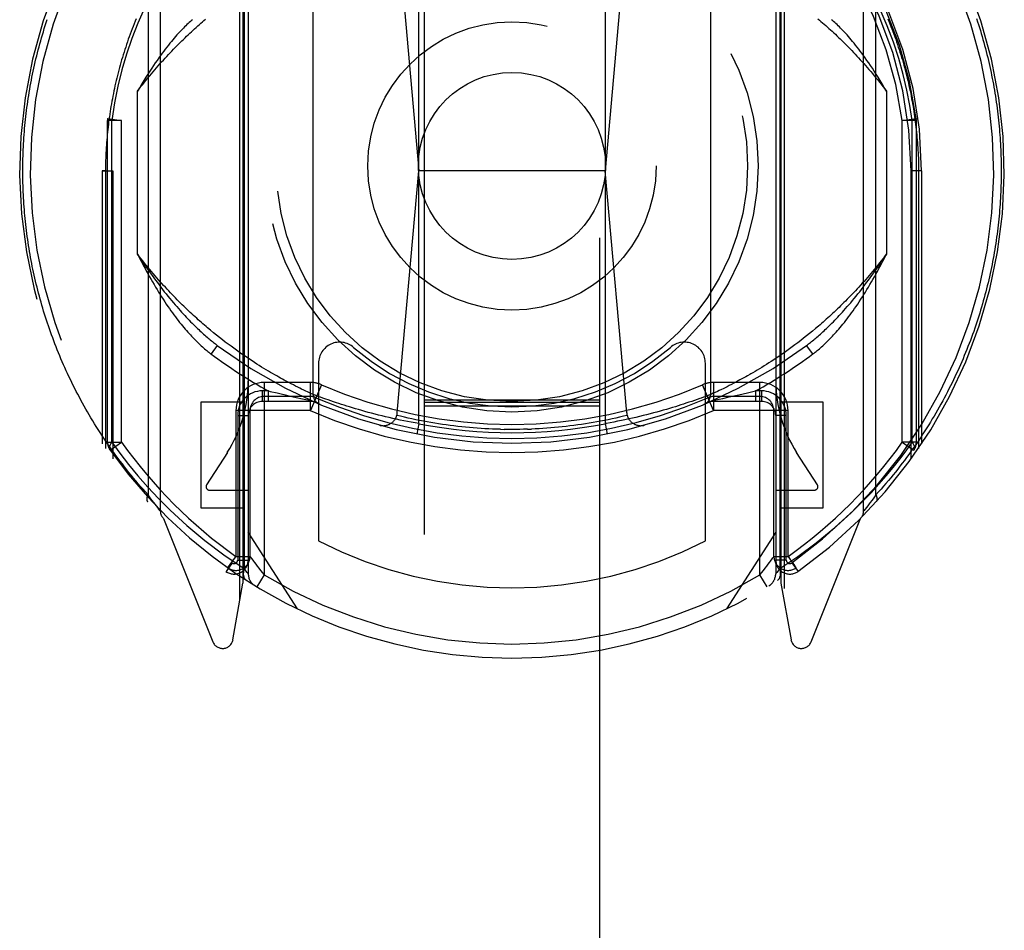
# Model space of a CAD drawing. Header units: inches. Extents: x 0 to 185, y 0 to 120.
# Tile 11 of 102: x 54.7 to 56.1, y 12.08 to 13.38. Entities that reach past the tile are written whole.
import ezdxf

# ---------------------------------------------------------------- set-up
doc = ezdxf.new("R2010")
doc.units = ezdxf.units.IN
doc.header["$LTSCALE"] = 10.163043
doc.header["$MEASUREMENT"] = 0
doc.linetypes.add('HIDDEN', pattern=[0.2, 0.1, -0.1])
doc.layers.add('DEFAULT_2', color=8, linetype='HIDDEN')

msp = doc.modelspace()

# ---------------------------------------------------------------- linework, layer by layer
at = {"layer": 'DEFAULT_2', "color": 8, "linetype": 'HIDDEN'}
for p, q in [((55.2718, 36.0223), (55.2718, 10.0204)), ((55.5218, 10.0204), (55.5218, 36.0223)), ((54.8968, 13.6482), (54.8968, 12.6807)), ((55.8968, 12.6807), (55.8968, 13.6482)), ((54.8793, 13.6251), (54.8793, 12.7038)), ((55.9144, 12.7038), (55.9144, 13.6251)), ((55.0143, 13.5944), (55.0143, 12.5782)), ((55.0218, 13.5945), (55.0218, 12.5914)), ((55.7718, 13.5945), (55.7718, 12.5914)), ((55.7793, 13.5944), (55.7793, 12.5782)), ((55.0099, 12.5533), (55.0099, 13.5867)), ((55.016, 13.5846), (55.016, 12.5988)), ((55.7777, 13.5847), (55.7777, 12.5987)), ((55.7837, 13.5867), (55.7837, 12.5533)), ((55.2643, 12.8049), (55.2643, 13.519)), ((55.5293, 13.519), (55.5293, 12.8049)), ((55.2342, 13.5037), (55.2643, 13.1644)), ((55.5595, 13.5037), (55.5293, 13.1644)), ((55.1143, 12.8463), (55.1143, 13.4775)), ((55.6793, 13.4775), (55.6793, 12.8463)), ((54.8643, 13.046), (54.8643, 13.2778)), ((55.9293, 13.2778), (55.9293, 13.046)), ((54.8418, 13.2361), (54.8218, 13.2361)), ((54.8218, 12.7785), (54.8218, 13.2361)), ((54.822, 13.2388), (54.8418, 13.2361)), ((54.8277, 12.7785), (54.8277, 13.2361)), ((54.8418, 12.7785), (54.8418, 13.2362)), ((55.9518, 13.2361), (55.9717, 13.2388)), ((55.9718, 13.2361), (55.9518, 13.2361)), ((55.9518, 12.7785), (55.9518, 13.2361)), ((55.966, 12.7785), (55.966, 13.2362)), ((55.9718, 13.2361), (55.9717, 13.2388)), ((55.9718, 12.7785), (55.9718, 13.2361)), ((54.8143, 13.1644), (54.8293, 13.1644)), ((54.8187, 13.1644), (54.8143, 13.1644)), ((54.8143, 13.1644), (54.8143, 12.7762)), ((54.8187, 13.1644), (54.8187, 12.7697)), ((54.8293, 13.1644), (54.8293, 12.7546)), ((55.2337, 12.8202), (55.2643, 13.1644)), ((55.5293, 13.1644), (55.2643, 13.1644)), ((55.5599, 12.8202), (55.5293, 13.1644)), ((55.9793, 13.1644), (55.9643, 13.1644)), ((55.9643, 12.7546), (55.9643, 13.1644)), ((55.9793, 13.1644), (55.9749, 13.1644)), ((55.9749, 13.1644), (55.9749, 12.7697)), ((55.9793, 13.1644), (55.9793, 12.7762)), ((54.9726, 12.934), (54.9683, 12.9376)), ((55.824, 12.9364), (55.8197, 12.933)), ((55.8283, 12.94), (55.824, 12.9364)), ((55.8326, 12.9437), (55.8283, 12.94)), ((54.9768, 12.9306), (54.9726, 12.934)), ((54.981, 12.9273), (54.9768, 12.9306)), ((54.9852, 12.9241), (54.981, 12.9273)), ((54.9892, 12.9209), (54.9852, 12.9241)), ((55.8073, 12.9231), (55.8032, 12.92)), ((55.8114, 12.9263), (55.8073, 12.9231)), ((55.8155, 12.9296), (55.8114, 12.9263)), ((55.8197, 12.933), (55.8155, 12.9296)), ((54.9778, 12.9162), (54.9689, 12.9042)), ((54.9933, 12.9179), (54.9892, 12.9209)), ((54.9973, 12.9149), (54.9933, 12.9179)), ((55.0012, 12.912), (54.9973, 12.9149)), ((55.0051, 12.9092), (55.0012, 12.912)), ((55.0089, 12.9065), (55.0051, 12.9092)), ((55.7875, 12.9084), (55.7837, 12.9057)), ((55.7914, 12.9112), (55.7875, 12.9084)), ((55.7953, 12.914), (55.7914, 12.9112)), ((55.7992, 12.917), (55.7953, 12.914)), ((55.8032, 12.92), (55.7992, 12.917)), ((55.8248, 12.9042), (55.8158, 12.9162)), ((55.0127, 12.9039), (55.0089, 12.9065)), ((55.0164, 12.9013), (55.0127, 12.9039)), ((55.0201, 12.8988), (55.0164, 12.9013)), ((55.0237, 12.8964), (55.0201, 12.8988)), ((55.0272, 12.8941), (55.0237, 12.8964)), ((55.0307, 12.8918), (55.0272, 12.8941)), ((55.769, 12.8957), (55.7655, 12.8934)), ((55.7726, 12.8981), (55.769, 12.8957)), ((55.7762, 12.9006), (55.7726, 12.8981)), ((55.7799, 12.9031), (55.7762, 12.9006)), ((55.7837, 12.9057), (55.7799, 12.9031)), ((55.0341, 12.8896), (55.0307, 12.8918)), ((55.0375, 12.8875), (55.0341, 12.8896)), ((55.0408, 12.8854), (55.0375, 12.8875)), ((55.0441, 12.8834), (55.0408, 12.8854)), ((55.0473, 12.8815), (55.0441, 12.8834)), ((55.0504, 12.8796), (55.0473, 12.8815)), ((55.1218, 12.8908), (55.1218, 12.6382)), ((55.6718, 12.6382), (55.6718, 12.8908)), ((55.7455, 12.8809), (55.7424, 12.879)), ((55.7487, 12.8828), (55.7455, 12.8809)), ((55.7519, 12.8848), (55.7487, 12.8828)), ((55.7552, 12.8869), (55.7519, 12.8848)), ((55.7586, 12.889), (55.7552, 12.8869)), ((55.762, 12.8912), (55.7586, 12.889)), ((55.7655, 12.8934), (55.762, 12.8912)), ((55.0535, 12.8778), (55.0504, 12.8796)), ((55.0565, 12.876), (55.0535, 12.8778)), ((55.0594, 12.8743), (55.0565, 12.876)), ((55.0623, 12.8727), (55.0594, 12.8743)), ((55.0651, 12.8711), (55.0623, 12.8727)), ((55.0678, 12.8696), (55.0651, 12.8711)), ((55.0705, 12.8681), (55.0678, 12.8696)), ((55.0731, 12.8667), (55.0705, 12.8681)), ((55.0756, 12.8654), (55.0731, 12.8667)), ((55.721, 12.867), (55.7185, 12.8656)), ((55.7237, 12.8684), (55.721, 12.867)), ((55.7264, 12.8699), (55.7237, 12.8684)), ((55.7291, 12.8714), (55.7264, 12.8699)), ((55.7319, 12.873), (55.7291, 12.8714)), ((55.7348, 12.8746), (55.7319, 12.873)), ((55.7424, 12.879), (55.7393, 12.8772)), ((55.1102, 12.8635), (55.0443, 12.8635)), ((55.0443, 12.8635), (55.0443, 12.5899)), ((55.0793, 12.8634), (55.0756, 12.8654)), ((55.0828, 12.8616), (55.0793, 12.8634)), ((55.0861, 12.8599), (55.0828, 12.8616)), ((55.0892, 12.8583), (55.0861, 12.8599)), ((55.0922, 12.8568), (55.0892, 12.8583)), ((55.095, 12.8554), (55.0922, 12.8568)), ((55.0976, 12.8541), (55.095, 12.8554)), ((55.1008, 12.8526), (55.0976, 12.8541)), ((55.1037, 12.8512), (55.1008, 12.8526)), ((55.1102, 12.8235), (55.1102, 12.8635)), ((55.1261, 12.8602), (55.1102, 12.8235)), ((55.6835, 12.8235), (55.6676, 12.8602)), ((55.7493, 12.8635), (55.6835, 12.8635)), ((55.6835, 12.8635), (55.6835, 12.8235)), ((55.6946, 12.8534), (55.6915, 12.8519)), ((55.6971, 12.8546), (55.6946, 12.8534)), ((55.6998, 12.856), (55.6971, 12.8546)), ((55.7027, 12.8574), (55.6998, 12.856)), ((55.7058, 12.859), (55.7027, 12.8574)), ((55.709, 12.8606), (55.7058, 12.859)), ((55.7124, 12.8624), (55.709, 12.8606)), ((55.716, 12.8643), (55.7124, 12.8624)), ((55.7185, 12.8656), (55.716, 12.8643)), ((55.7493, 12.5899), (55.7493, 12.8635)), ((55.0504, 12.8515), (55.0418, 12.8515)), ((55.0418, 12.8515), (55.0418, 12.8365)), ((55.1102, 12.8435), (55.0443, 12.8435)), ((55.0504, 12.8515), (55.0531, 12.8508)), ((55.0504, 12.8365), (55.0504, 12.8515)), ((55.0531, 12.8508), (55.0629, 12.8485)), ((55.0629, 12.8485), (55.0726, 12.8463)), ((55.0726, 12.8463), (55.0815, 12.8442)), ((55.0815, 12.8442), (55.0901, 12.8423)), ((55.0901, 12.8423), (55.0989, 12.8404)), ((55.0989, 12.8404), (55.1114, 12.8378)), ((55.1063, 12.85), (55.1037, 12.8512)), ((55.109, 12.8488), (55.1063, 12.85)), ((55.1118, 12.8474), (55.109, 12.8488)), ((55.1143, 12.8463), (55.1118, 12.8474)), ((55.1143, 12.8463), (55.1143, 12.8463)), ((55.1146, 12.8462), (55.1144, 12.8463)), ((55.1144, 12.8463), (55.1144, 12.8463)), ((55.1178, 12.845), (55.1146, 12.8462)), ((55.1213, 12.8437), (55.1178, 12.845)), ((55.1247, 12.8424), (55.1213, 12.8437)), ((55.1281, 12.8412), (55.1247, 12.8424)), ((55.1319, 12.8398), (55.1281, 12.8412)), ((55.1354, 12.8386), (55.1319, 12.8398)), ((55.1391, 12.8373), (55.1354, 12.8386)), ((55.2718, 12.8386), (55.5218, 12.8386)), ((55.6601, 12.8392), (55.6565, 12.838)), ((55.6641, 12.8407), (55.6601, 12.8392)), ((55.6656, 12.8412), (55.6641, 12.8407)), ((55.669, 12.8424), (55.6656, 12.8412)), ((55.6724, 12.8437), (55.669, 12.8424)), ((55.6759, 12.845), (55.6724, 12.8437)), ((55.6792, 12.8463), (55.6759, 12.845)), ((55.6793, 12.8463), (55.6792, 12.8463)), ((55.6803, 12.8467), (55.6794, 12.8464)), ((55.683, 12.848), (55.6803, 12.8467)), ((55.6823, 12.8378), (55.6913, 12.8397)), ((55.6858, 12.8493), (55.683, 12.848)), ((55.7493, 12.8435), (55.6835, 12.8435)), ((55.6888, 12.8506), (55.6858, 12.8493)), ((55.6915, 12.8519), (55.6888, 12.8506)), ((55.6913, 12.8397), (55.6968, 12.8408)), ((55.6968, 12.8408), (55.7055, 12.8428)), ((55.7055, 12.8428), (55.7146, 12.8448)), ((55.7146, 12.8448), (55.7238, 12.8469)), ((55.7238, 12.8469), (55.7336, 12.8492)), ((55.7336, 12.8492), (55.7433, 12.8515)), ((55.7518, 12.8515), (55.7433, 12.8515)), ((55.7433, 12.8515), (55.7433, 12.8365)), ((55.7518, 12.8515), (55.7518, 12.8365)), ((55.0143, 12.8353), (54.9543, 12.8353)), ((54.9543, 12.8353), (54.9543, 12.6853)), ((55.1143, 12.8365), (55.0418, 12.8365)), ((55.1431, 12.836), (55.1391, 12.8373)), ((55.1474, 12.8345), (55.1431, 12.836)), ((55.1508, 12.8334), (55.1474, 12.8345)), ((55.1544, 12.8322), (55.1508, 12.8334)), ((55.1581, 12.831), (55.1544, 12.8322)), ((55.162, 12.8298), (55.1581, 12.831)), ((55.166, 12.8286), (55.162, 12.8298)), ((55.1701, 12.8273), (55.166, 12.8286)), ((55.1743, 12.826), (55.1701, 12.8273)), ((55.1787, 12.8248), (55.1743, 12.826)), ((55.1832, 12.8235), (55.1787, 12.8248)), ((55.2718, 12.8355), (55.5218, 12.8355)), ((55.2718, 12.8304), (55.5218, 12.8304)), ((55.6164, 12.8252), (55.612, 12.8239)), ((55.6208, 12.8265), (55.6164, 12.8252)), ((55.625, 12.8277), (55.6208, 12.8265)), ((55.6291, 12.829), (55.625, 12.8277)), ((55.633, 12.8302), (55.6291, 12.829)), ((55.6368, 12.8314), (55.633, 12.8302)), ((55.6405, 12.8326), (55.6368, 12.8314)), ((55.644, 12.8338), (55.6405, 12.8326)), ((55.6485, 12.8352), (55.644, 12.8338)), ((55.6526, 12.8366), (55.6485, 12.8352)), ((55.6565, 12.838), (55.6526, 12.8366)), ((55.7518, 12.8365), (55.6793, 12.8365)), ((55.8393, 12.8353), (55.7793, 12.8353)), ((55.8393, 12.6853), (55.8393, 12.8353)), ((55.1101, 12.8235), (55.0043, 12.8235)), ((55.0043, 12.8235), (55.0043, 12.6161)), ((55.0068, 12.8165), (55.0218, 12.8165)), ((55.0068, 12.8165), (55.0068, 12.6109)), ((55.0243, 12.8235), (55.0243, 12.6161)), ((55.1878, 12.8222), (55.1832, 12.8235)), ((55.1925, 12.8209), (55.1878, 12.8222)), ((55.1973, 12.8196), (55.1925, 12.8209)), ((55.2021, 12.8184), (55.1973, 12.8196)), ((55.2071, 12.8171), (55.2021, 12.8184)), ((55.2121, 12.8159), (55.2071, 12.8171)), ((55.2171, 12.8147), (55.2121, 12.8159)), ((55.2223, 12.8135), (55.2171, 12.8147)), ((55.2274, 12.8123), (55.2223, 12.8135)), ((55.2326, 12.8111), (55.2274, 12.8123)), ((55.2379, 12.81), (55.2326, 12.8111)), ((55.5575, 12.8104), (55.5523, 12.8093)), ((55.5628, 12.8115), (55.5575, 12.8104)), ((55.568, 12.8127), (55.5628, 12.8115)), ((55.5731, 12.8138), (55.568, 12.8127)), ((55.5782, 12.8151), (55.5731, 12.8138)), ((55.5833, 12.8163), (55.5782, 12.8151)), ((55.5883, 12.8175), (55.5833, 12.8163)), ((55.5932, 12.8188), (55.5883, 12.8175)), ((55.598, 12.8201), (55.5932, 12.8188)), ((55.6028, 12.8213), (55.598, 12.8201)), ((55.6074, 12.8226), (55.6028, 12.8213)), ((55.612, 12.8239), (55.6074, 12.8226)), ((55.7893, 12.8235), (55.6835, 12.8235)), ((55.7693, 12.6161), (55.7693, 12.8235)), ((55.7868, 12.8165), (55.7718, 12.8165)), ((55.7868, 12.6109), (55.7868, 12.8165)), ((55.7893, 12.6161), (55.7893, 12.8235)), ((55.2432, 12.8089), (55.2379, 12.81)), ((55.2484, 12.8078), (55.2432, 12.8089)), ((55.2537, 12.8068), (55.2484, 12.8078)), ((55.259, 12.8058), (55.2537, 12.8068)), ((55.2643, 12.8049), (55.259, 12.8058)), ((55.2643, 12.8049), (55.2614, 12.7901)), ((55.3803, 12.7968), (55.3858, 12.7967)), ((55.4189, 12.7969), (55.4244, 12.7971)), ((55.5293, 12.8049), (55.5322, 12.7901)), ((55.5417, 12.8072), (55.5364, 12.8061)), ((55.547, 12.8082), (55.5417, 12.8072)), ((55.5523, 12.8093), (55.547, 12.8082)), ((54.8218, 12.7785), (54.8418, 12.7785)), ((54.8255, 12.767), (54.8418, 12.7785)), ((55.9718, 12.7785), (55.9518, 12.7785)), ((55.9518, 12.7785), (55.9682, 12.767)), ((54.9921, 12.764), (54.9626, 12.718)), ((55.8311, 12.718), (55.8016, 12.764)), ((54.8815, 12.7008), (54.8793, 12.7038)), ((54.8835, 12.698), (54.8815, 12.7008)), ((54.8853, 12.6955), (54.8835, 12.698)), ((54.9668, 12.7103), (55.0218, 12.7103)), ((55.7718, 12.7103), (55.8268, 12.7103)), ((55.9102, 12.698), (55.9083, 12.6955)), ((55.9122, 12.7008), (55.9102, 12.698)), ((55.9144, 12.7038), (55.9122, 12.7008)), ((54.8874, 12.6928), (54.8853, 12.6955)), ((54.8893, 12.6903), (54.8874, 12.6928)), ((54.8912, 12.6878), (54.8893, 12.6903)), ((54.8931, 12.6854), (54.8912, 12.6878)), ((54.8949, 12.6831), (54.8931, 12.6854)), ((54.9543, 12.6853), (55.0143, 12.6853)), ((55.7793, 12.6853), (55.8393, 12.6853)), ((55.9008, 12.6858), (55.899, 12.6834)), ((55.9028, 12.6882), (55.9008, 12.6858)), ((55.9047, 12.6908), (55.9028, 12.6882)), ((55.9062, 12.6928), (55.9047, 12.6908)), ((55.9083, 12.6955), (55.9062, 12.6928)), ((54.8967, 12.6809), (54.8949, 12.6831)), ((54.8968, 12.6808), (54.8967, 12.6809)), ((54.9012, 12.6701), (54.9714, 12.4946)), ((55.8223, 12.4946), (55.8925, 12.6701)), ((55.8969, 12.6808), (55.8968, 12.6807)), ((55.897, 12.6808), (55.8969, 12.6808)), ((55.8971, 12.681), (55.897, 12.6808)), ((55.899, 12.6834), (55.8971, 12.681)), ((55.0918, 12.5414), (55.0218, 12.6503)), ((55.7718, 12.6503), (55.7018, 12.5414)), ((55.0043, 12.6161), (55.0243, 12.6161)), ((55.7693, 12.6161), (55.7893, 12.6161)), ((54.9989, 12.6068), (54.9902, 12.5946)), ((54.9939, 12.6014), (55.0009, 12.6113)), ((55.0068, 12.6109), (55.0218, 12.6109)), ((55.0267, 12.6128), (55.0292, 12.6094)), ((55.7868, 12.6109), (55.7718, 12.6109)), ((55.7947, 12.6068), (55.8035, 12.5946)), ((54.9928, 12.5998), (54.9973, 12.5966)), ((55.0186, 12.5955), (55.016, 12.5988)), ((55.0204, 12.5932), (55.0186, 12.5955)), ((55.0215, 12.5919), (55.0204, 12.5932)), ((55.0443, 12.5899), (55.034, 12.5728)), ((55.7493, 12.5899), (55.7544, 12.5962)), ((55.7597, 12.5728), (55.7493, 12.5899)), ((55.7751, 12.5955), (55.7733, 12.5932)), ((55.7777, 12.5988), (55.7751, 12.5955)), ((55.8002, 12.5993), (55.8006, 12.5996)), ((55.8006, 12.5996), (55.8009, 12.5998)), ((55.8006, 12.5996), (55.8009, 12.5998)), ((55.0001, 12.4976), (55.0143, 12.5782)), ((55.7793, 12.5782), (55.7936, 12.4976))]:
    msp.add_line(p, q, dxfattribs=at)
for points in [[(54.8846, 13.4174), (54.8742, 13.3959), (54.8647, 13.3743), (54.8563, 13.3526), (54.8489, 13.3306), (54.8422, 13.3081), (54.8365, 13.285), (54.8317, 13.261), (54.8277, 13.2361)], [(55.966, 13.2362), (55.9627, 13.2576), (55.9584, 13.2794), (55.9531, 13.3016), (55.9468, 13.3243), (55.9392, 13.3473), (55.9305, 13.3706), (55.9204, 13.394), (55.909, 13.4174)], [(54.7012, 13.1644), (54.7012, 13.1687), (54.7013, 13.173), (54.7014, 13.1773), (54.7014, 13.1816), (54.7016, 13.1859), (54.7017, 13.1902), (54.7019, 13.1945), (54.7021, 13.1987), (54.7023, 13.203), (54.7026, 13.2073), (54.7029, 13.2116), (54.7032, 13.2159), (54.7035, 13.2202), (54.7039, 13.2245), (54.7043, 13.2288), (54.7047, 13.2331), (54.7051, 13.2374), (54.7056, 13.2417), (54.7061, 13.246), (54.7066, 13.2503), (54.7072, 13.2546), (54.7078, 13.2589), (54.7084, 13.2632), (54.709, 13.2675), (54.7097, 13.2718), (54.7104, 13.2761), (54.7111, 13.2805), (54.7119, 13.2848), (54.7127, 13.2891), (54.7135, 13.2934), (54.7143, 13.2977), (54.7152, 13.302), (54.7161, 13.3063), (54.717, 13.3106), (54.718, 13.3149), (54.719, 13.3193), (54.72, 13.3236), (54.721, 13.3279), (54.7221, 13.3322), (54.7232, 13.3365), (54.7243, 13.3408), (54.7255, 13.3452), (54.7267, 13.3495), (54.7279, 13.3538), (54.7292, 13.3581), (54.7305, 13.3624), (54.7318, 13.3668), (54.7332, 13.3711), (54.7345, 13.3754), (54.736, 13.3797)], [(54.8626, 13.3808), (54.8611, 13.3771), (54.8596, 13.3735), (54.8582, 13.3698), (54.8568, 13.3662), (54.8554, 13.3625), (54.854, 13.3588), (54.8526, 13.3552), (54.8513, 13.3515), (54.85, 13.3478), (54.8488, 13.3442), (54.8476, 13.3405), (54.8464, 13.3368), (54.8452, 13.3332), (54.844, 13.3295), (54.8429, 13.3258), (54.8418, 13.3222), (54.8408, 13.3185), (54.8397, 13.3148), (54.8387, 13.3112), (54.8377, 13.3075), (54.8368, 13.3038), (54.8358, 13.3002), (54.8349, 13.2965), (54.834, 13.2928), (54.8332, 13.2891), (54.8323, 13.2855), (54.8315, 13.2818), (54.8308, 13.2781), (54.83, 13.2745), (54.8293, 13.2708), (54.8286, 13.2671), (54.8279, 13.2635), (54.8272, 13.2598), (54.8266, 13.2561), (54.826, 13.2525), (54.8254, 13.2488), (54.8249, 13.2451), (54.8243, 13.2415), (54.8238, 13.2378), (54.8233, 13.2341), (54.8229, 13.2305), (54.8225, 13.2268), (54.822, 13.2231), (54.8217, 13.2195), (54.8213, 13.2158), (54.821, 13.2121), (54.8206, 13.2085), (54.8204, 13.2048), (54.8201, 13.2011), (54.8198, 13.1975), (54.8196, 13.1938), (54.8194, 13.1901), (54.8193, 13.1865), (54.8191, 13.1828), (54.819, 13.1791), (54.8189, 13.1754), (54.8188, 13.1718), (54.8188, 13.1681), (54.8187, 13.1644)], [(54.8643, 13.2778), (54.8668, 13.2811), (54.8693, 13.2842), (54.8718, 13.2874), (54.8743, 13.2905), (54.8767, 13.2936), (54.8792, 13.2966), (54.8817, 13.2996), (54.8841, 13.3025), (54.8866, 13.3054), (54.889, 13.3083), (54.8915, 13.3111), (54.8939, 13.3139), (54.8963, 13.3166), (54.8987, 13.3193), (54.9012, 13.322), (54.9036, 13.3247), (54.906, 13.3273), (54.9084, 13.3298), (54.9108, 13.3324), (54.9131, 13.3349), (54.9155, 13.3373), (54.9179, 13.3398), (54.9202, 13.3422), (54.9226, 13.3445), (54.9249, 13.3469), (54.9273, 13.3492), (54.9296, 13.3514), (54.9319, 13.3537), (54.9342, 13.3559), (54.9365, 13.3581), (54.9388, 13.3602), (54.941, 13.3623), (54.9433, 13.3644), (54.9456, 13.3665), (54.9478, 13.3685), (54.95, 13.3705), (54.9523, 13.3725), (54.9545, 13.3745), (54.9567, 13.3764), (54.9589, 13.3783), (54.9611, 13.3802)], [(54.9425, 13.3794), (54.941, 13.3782), (54.9395, 13.3768), (54.9379, 13.3754), (54.9363, 13.3739), (54.9347, 13.3724), (54.933, 13.3708), (54.9314, 13.3692), (54.9296, 13.3674), (54.9279, 13.3656), (54.9261, 13.3638), (54.9243, 13.3618), (54.9224, 13.3598), (54.9205, 13.3577), (54.9186, 13.3555), (54.9166, 13.3532), (54.9146, 13.3509), (54.9125, 13.3484), (54.9104, 13.3459), (54.9083, 13.3432), (54.9062, 13.3405), (54.9039, 13.3376), (54.9017, 13.3347), (54.8994, 13.3316), (54.897, 13.3284), (54.8947, 13.325), (54.8922, 13.3216), (54.8897, 13.318), (54.8872, 13.3142), (54.8845, 13.3103), (54.8819, 13.3063), (54.8791, 13.302), (54.8763, 13.2976), (54.8735, 13.293), (54.8705, 13.2882), (54.8675, 13.2831), (54.8643, 13.2778)], [(55.8319, 13.3808), (55.834, 13.3789), (55.8362, 13.377), (55.8385, 13.3751), (55.8407, 13.3732), (55.8429, 13.3712), (55.8452, 13.3692), (55.8474, 13.3671), (55.8497, 13.3651), (55.852, 13.363), (55.8543, 13.3608), (55.8566, 13.3587), (55.8589, 13.3565), (55.8612, 13.3543), (55.8635, 13.352), (55.8658, 13.3497), (55.8682, 13.3474), (55.8705, 13.3451), (55.8729, 13.3427), (55.8753, 13.3403), (55.8777, 13.3378), (55.8801, 13.3354), (55.8825, 13.3328), (55.8849, 13.3303), (55.8873, 13.3277), (55.8897, 13.3251), (55.8921, 13.3224), (55.8946, 13.3197), (55.897, 13.317), (55.8995, 13.3142), (55.9019, 13.3114), (55.9044, 13.3086), (55.9069, 13.3057), (55.9094, 13.3028), (55.9118, 13.2998), (55.9143, 13.2968), (55.9168, 13.2937), (55.9193, 13.2906), (55.9218, 13.2875), (55.9243, 13.2843), (55.9268, 13.2811), (55.9293, 13.2778)], [(55.9293, 13.2778), (55.9262, 13.2831), (55.9232, 13.2881), (55.9202, 13.293), (55.9174, 13.2976), (55.9146, 13.302), (55.9118, 13.3062), (55.9092, 13.3103), (55.9065, 13.3142), (55.904, 13.318), (55.9015, 13.3215), (55.8991, 13.325), (55.8967, 13.3283), (55.8943, 13.3316), (55.892, 13.3346), (55.8898, 13.3376), (55.8875, 13.3405), (55.8854, 13.3432), (55.8832, 13.3459), (55.8812, 13.3484), (55.8791, 13.3509), (55.8771, 13.3532), (55.8751, 13.3555), (55.8732, 13.3577), (55.8713, 13.3598), (55.8694, 13.3618), (55.8676, 13.3638), (55.8658, 13.3656), (55.8641, 13.3674), (55.8623, 13.3691), (55.8606, 13.3708), (55.859, 13.3724), (55.8574, 13.3739), (55.8558, 13.3754), (55.8542, 13.3768), (55.8527, 13.3781), (55.8512, 13.3794)], [(55.931, 13.3808), (55.9326, 13.3771), (55.934, 13.3735), (55.9355, 13.3698), (55.9369, 13.3662), (55.9383, 13.3625), (55.9397, 13.3588), (55.941, 13.3552), (55.9424, 13.3515), (55.9436, 13.3478), (55.9449, 13.3442), (55.9461, 13.3405), (55.9473, 13.3368), (55.9485, 13.3332), (55.9496, 13.3295), (55.9508, 13.3258), (55.9519, 13.3222), (55.9529, 13.3185), (55.954, 13.3148), (55.955, 13.3112), (55.956, 13.3075), (55.9569, 13.3038), (55.9579, 13.3002), (55.9588, 13.2965), (55.9597, 13.2928), (55.9605, 13.2891), (55.9613, 13.2855), (55.9621, 13.2818), (55.9629, 13.2781), (55.9637, 13.2745), (55.9644, 13.2708), (55.9651, 13.2671), (55.9658, 13.2635), (55.9664, 13.2598), (55.9671, 13.2561), (55.9677, 13.2525), (55.9683, 13.2488), (55.9688, 13.2451), (55.9693, 13.2415), (55.9699, 13.2378), (55.9703, 13.2341), (55.9708, 13.2305), (55.9712, 13.2268), (55.9716, 13.2231), (55.972, 13.2195), (55.9724, 13.2158), (55.9727, 13.2121), (55.973, 13.2085), (55.9733, 13.2048), (55.9736, 13.2011), (55.9738, 13.1975), (55.9741, 13.1938), (55.9743, 13.1901), (55.9744, 13.1865), (55.9746, 13.1828), (55.9747, 13.1791), (55.9748, 13.1754), (55.9749, 13.1718), (55.9749, 13.1681), (55.9749, 13.1644)], [(56.0574, 13.3809), (56.0588, 13.3766), (56.0601, 13.3724), (56.0615, 13.3681), (56.0628, 13.3639), (56.064, 13.3596), (56.0653, 13.3554), (56.0665, 13.3512), (56.0677, 13.3469), (56.0689, 13.3427), (56.07, 13.3384), (56.0711, 13.3342), (56.0721, 13.3299), (56.0732, 13.3257), (56.0742, 13.3215), (56.0752, 13.3172), (56.0761, 13.313), (56.0771, 13.3087), (56.078, 13.3045), (56.0788, 13.3003), (56.0797, 13.296), (56.0805, 13.2918), (56.0813, 13.2875), (56.0821, 13.2833), (56.0828, 13.279), (56.0835, 13.2748), (56.0842, 13.2706), (56.0848, 13.2663), (56.0855, 13.2621), (56.086, 13.2578), (56.0866, 13.2536), (56.0872, 13.2494), (56.0877, 13.2451), (56.0882, 13.2409), (56.0886, 13.2366), (56.0891, 13.2324), (56.0895, 13.2282), (56.0899, 13.2239), (56.0902, 13.2197), (56.0905, 13.2154), (56.0909, 13.2112), (56.0911, 13.2069), (56.0914, 13.2027), (56.0916, 13.1985), (56.0918, 13.1942), (56.092, 13.19), (56.0921, 13.1857), (56.0922, 13.1815), (56.0923, 13.1772), (56.0924, 13.173), (56.0924, 13.1687), (56.0924, 13.1644)], [(54.8277, 13.2361), (54.826, 13.2366), (54.8246, 13.2371), (54.8234, 13.2375), (54.8226, 13.238), (54.8221, 13.2384), (54.822, 13.2388)], [(55.9717, 13.2388), (55.9715, 13.2384), (55.9711, 13.238), (55.9703, 13.2375), (55.9691, 13.2371), (55.9677, 13.2366), (55.966, 13.2361)], [(54.8793, 12.7038), (54.8757, 12.7077), (54.8723, 12.7116), (54.8688, 12.7155), (54.8654, 12.7195), (54.8621, 12.7234), (54.8588, 12.7274), (54.8555, 12.7314), (54.8522, 12.7354), (54.849, 12.7394), (54.8459, 12.7434), (54.8428, 12.7475), (54.8397, 12.7515), (54.8367, 12.7555), (54.8337, 12.7596), (54.8307, 12.7637), (54.8278, 12.7678), (54.8249, 12.7718), (54.8221, 12.7759), (54.8192, 12.78), (54.8165, 12.7842), (54.8138, 12.7883), (54.8111, 12.7924), (54.8084, 12.7965), (54.8058, 12.8007), (54.8032, 12.8048), (54.8007, 12.809), (54.7982, 12.8131), (54.7957, 12.8173), (54.7933, 12.8215), (54.7909, 12.8256), (54.7885, 12.8298), (54.7862, 12.834), (54.7839, 12.8382), (54.7817, 12.8424), (54.7794, 12.8466), (54.7773, 12.8508), (54.7751, 12.855), (54.773, 12.8592), (54.7709, 12.8634), (54.7689, 12.8676), (54.7669, 12.8718), (54.7649, 12.876), (54.763, 12.8802), (54.7611, 12.8845), (54.7592, 12.8887), (54.7573, 12.8929), (54.7555, 12.8971), (54.7538, 12.9014), (54.752, 12.9056), (54.7503, 12.9098), (54.7486, 12.9141), (54.747, 12.9183), (54.7454, 12.9226), (54.7438, 12.9268), (54.7422, 12.931), (54.7407, 12.9353), (54.7392, 12.9395), (54.7378, 12.9438), (54.7363, 12.948), (54.7349, 12.9522), (54.7336, 12.9565), (54.7322, 12.9607), (54.7309, 12.965), (54.7296, 12.9692), (54.7284, 12.9734), (54.7272, 12.9777), (54.726, 12.9819), (54.7248, 12.9862), (54.7237, 12.9904), (54.7226, 12.9947), (54.7215, 12.9989), (54.7205, 13.0031), (54.7195, 13.0074), (54.7185, 13.0116), (54.7175, 13.0159), (54.7166, 13.0201), (54.7157, 13.0244), (54.7148, 13.0286), (54.714, 13.0328), (54.7132, 13.0371), (54.7124, 13.0413), (54.7116, 13.0456), (54.7109, 13.0498), (54.7102, 13.054), (54.7095, 13.0583), (54.7089, 13.0625), (54.7082, 13.0668), (54.7076, 13.071), (54.7071, 13.0753), (54.7065, 13.0795), (54.706, 13.0837), (54.7055, 13.088), (54.7051, 13.0922), (54.7046, 13.0965), (54.7042, 13.1007), (54.7038, 13.1049), (54.7035, 13.1092), (54.7031, 13.1134), (54.7028, 13.1177), (54.7026, 13.1219), (54.7023, 13.1261), (54.7021, 13.1304), (54.7019, 13.1346), (54.7017, 13.1389), (54.7016, 13.1431), (54.7014, 13.1474), (54.7014, 13.1516), (54.7013, 13.1559), (54.7012, 13.1602), (54.7012, 13.1644)], [(56.0924, 13.1644), (56.0924, 13.1601), (56.0924, 13.1558), (56.0923, 13.1516), (56.0922, 13.1473), (56.0921, 13.143), (56.092, 13.1387), (56.0918, 13.1344), (56.0916, 13.1301), (56.0914, 13.1258), (56.0911, 13.1215), (56.0908, 13.1172), (56.0905, 13.1129), (56.0902, 13.1086), (56.0898, 13.1043), (56.0894, 13.1), (56.089, 13.0957), (56.0885, 13.0914), (56.0881, 13.0871), (56.0876, 13.0828), (56.087, 13.0785), (56.0865, 13.0742), (56.0859, 13.0699), (56.0853, 13.0656), (56.0846, 13.0613), (56.084, 13.057), (56.0833, 13.0527), (56.0826, 13.0484), (56.0818, 13.0441), (56.081, 13.0398), (56.0802, 13.0355), (56.0794, 13.0312), (56.0785, 13.0269), (56.0776, 13.0225), (56.0767, 13.0182), (56.0757, 13.0139), (56.0747, 13.0096), (56.0737, 13.0053), (56.0727, 13.001), (56.0716, 12.9967), (56.0705, 12.9923), (56.0693, 12.988), (56.0682, 12.9837), (56.067, 12.9794), (56.0658, 12.9751), (56.0645, 12.9707), (56.0632, 12.9664), (56.0619, 12.9621), (56.0605, 12.9578), (56.0591, 12.9534), (56.0577, 12.9491), (56.0563, 12.9448), (56.0548, 12.9405), (56.0533, 12.9361), (56.0517, 12.9318), (56.0502, 12.9275), (56.0486, 12.9232), (56.0469, 12.9189), (56.0452, 12.9145), (56.0435, 12.9102), (56.0418, 12.9059), (56.04, 12.9016), (56.0382, 12.8973), (56.0364, 12.8929), (56.0345, 12.8886), (56.0326, 12.8843), (56.0306, 12.88), (56.0286, 12.8757), (56.0266, 12.8714), (56.0246, 12.8671), (56.0225, 12.8628), (56.0203, 12.8585), (56.0182, 12.8542), (56.016, 12.8499), (56.0137, 12.8456), (56.0115, 12.8413), (56.0092, 12.8371), (56.0068, 12.8328), (56.0044, 12.8285), (56.002, 12.8242), (55.9995, 12.82), (55.997, 12.8157), (55.9945, 12.8115), (55.9919, 12.8072), (55.9893, 12.803), (55.9867, 12.7987), (55.984, 12.7945), (55.9812, 12.7903), (55.9785, 12.7861), (55.9757, 12.7819), (55.9728, 12.7777), (55.9699, 12.7735), (55.967, 12.7693), (55.964, 12.7651), (55.961, 12.7609), (55.9579, 12.7568), (55.9548, 12.7526), (55.9517, 12.7485), (55.9485, 12.7444), (55.9453, 12.7402), (55.942, 12.7361), (55.9387, 12.732), (55.9354, 12.728), (55.932, 12.7239), (55.9286, 12.7198), (55.9251, 12.7158), (55.9216, 12.7118), (55.918, 12.7078), (55.9144, 12.7038)], [(54.9683, 12.9376), (54.964, 12.9412), (54.9618, 12.943), (54.9596, 12.9449), (54.9574, 12.9468), (54.9552, 12.9487), (54.953, 12.9507), (54.9508, 12.9527), (54.9485, 12.9547), (54.9463, 12.9567), (54.944, 12.9588), (54.9417, 12.9609), (54.9394, 12.963), (54.9371, 12.9652), (54.9348, 12.9674), (54.9325, 12.9696), (54.9302, 12.9718), (54.9278, 12.9741), (54.9255, 12.9764), (54.9231, 12.9788), (54.9208, 12.9812), (54.9184, 12.9836), (54.916, 12.986), (54.9136, 12.9885), (54.9112, 12.991), (54.9088, 12.9936), (54.9064, 12.9961), (54.904, 12.9988), (54.9015, 13.0014), (54.8991, 13.0041), (54.8967, 13.0068), (54.8942, 13.0096), (54.8917, 13.0124), (54.8893, 13.0153), (54.8868, 13.0182), (54.8843, 13.0211), (54.8818, 13.0241), (54.8794, 13.0271), (54.8769, 13.0301), (54.8744, 13.0332), (54.8719, 13.0364), (54.8694, 13.0395), (54.8669, 13.0428), (54.8643, 13.046)], [(54.8643, 13.046), (54.8669, 13.042), (54.8695, 13.0381), (54.8721, 13.0342), (54.8747, 13.0304), (54.8773, 13.0267), (54.8799, 13.023), (54.8824, 13.0194), (54.885, 13.0158), (54.8875, 13.0123), (54.89, 13.0089), (54.8926, 13.0055), (54.8951, 13.0022), (54.8976, 12.9989), (54.9, 12.9957), (54.9025, 12.9925), (54.905, 12.9894)], [(54.8643, 13.046), (54.8665, 13.0418), (54.8686, 13.0376), (54.8708, 13.0335), (54.8729, 13.0295), (54.8751, 13.0255), (54.8772, 13.0215), (54.8793, 13.0177), (54.8815, 13.0139), (54.8836, 13.0101), (54.8857, 13.0064), (54.8879, 13.0027), (54.89, 12.9991), (54.8921, 12.9956), (54.8943, 12.9921), (54.8964, 12.9887), (54.8985, 12.9853)], [(55.9293, 13.046), (55.9269, 13.0428), (55.9244, 13.0396), (55.9219, 13.0365), (55.9194, 13.0334), (55.917, 13.0303), (55.9145, 13.0273), (55.912, 13.0243), (55.9096, 13.0213), (55.9071, 13.0184), (55.9047, 13.0156), (55.9022, 13.0128), (55.8998, 13.01), (55.8974, 13.0072), (55.8949, 13.0045), (55.8925, 13.0018), (55.8901, 12.9992), (55.8877, 12.9966), (55.8853, 12.994), (55.8829, 12.9915), (55.8805, 12.989), (55.8782, 12.9865), (55.8758, 12.9841), (55.8734, 12.9817), (55.8711, 12.9793), (55.8688, 12.977), (55.8664, 12.9747), (55.8641, 12.9724), (55.8618, 12.9702), (55.8595, 12.968), (55.8572, 12.9658), (55.8549, 12.9636), (55.8526, 12.9615), (55.8504, 12.9594), (55.8481, 12.9574), (55.8459, 12.9553), (55.8436, 12.9533), (55.8414, 12.9513), (55.8392, 12.9494), (55.837, 12.9475), (55.8348, 12.9456), (55.8326, 12.9437)], [(55.8887, 12.9894), (55.8912, 12.9925), (55.8936, 12.9957), (55.8961, 12.9989), (55.8986, 13.0022), (55.9011, 13.0055), (55.9036, 13.0089), (55.9062, 13.0123), (55.9087, 13.0158), (55.9113, 13.0194), (55.9138, 13.023), (55.9164, 13.0267), (55.919, 13.0304), (55.9215, 13.0342), (55.9241, 13.0381), (55.9267, 13.042), (55.9293, 13.046)], [(55.8952, 12.9853), (55.8973, 12.9887), (55.8994, 12.9921), (55.9016, 12.9956), (55.9037, 12.9991), (55.9058, 13.0027), (55.908, 13.0064), (55.9101, 13.0101), (55.9122, 13.0139), (55.9144, 13.0177), (55.9165, 13.0215), (55.9186, 13.0255), (55.9208, 13.0295), (55.9229, 13.0335), (55.925, 13.0376), (55.9272, 13.0418), (55.9293, 13.046)], [(54.8985, 12.9853), (54.9008, 12.9818), (54.9031, 12.9783), (54.9053, 12.9749), (54.9076, 12.9716), (54.9097, 12.9685), (54.9119, 12.9654), (54.914, 12.9624), (54.9161, 12.9596), (54.9182, 12.9568), (54.9203, 12.9541), (54.9223, 12.9514), (54.9243, 12.9489), (54.9263, 12.9464), (54.9282, 12.944), (54.9302, 12.9417), (54.9321, 12.9394), (54.9339, 12.9372), (54.9358, 12.9351), (54.9377, 12.9331), (54.9395, 12.9311), (54.9413, 12.9291), (54.9431, 12.9273), (54.9448, 12.9255), (54.9466, 12.9237), (54.9483, 12.922), (54.95, 12.9203), (54.9517, 12.9187), (54.9533, 12.9172), (54.955, 12.9157), (54.9566, 12.9142), (54.9582, 12.9128), (54.9598, 12.9114), (54.9613, 12.9101), (54.9629, 12.9089), (54.9644, 12.9076), (54.9659, 12.9064), (54.9674, 12.9053), (54.9689, 12.9042)], [(54.905, 12.9894), (54.9076, 12.9862), (54.9102, 12.983), (54.9128, 12.9799), (54.9153, 12.9769), (54.9177, 12.9741), (54.9202, 12.9713), (54.9225, 12.9686), (54.9248, 12.966), (54.9271, 12.9634), (54.9293, 12.961), (54.9315, 12.9586), (54.9337, 12.9563), (54.9358, 12.9541), (54.9379, 12.952), (54.9399, 12.9499), (54.9419, 12.9478), (54.9439, 12.9459), (54.9458, 12.944), (54.9477, 12.9421), (54.9495, 12.9404), (54.9514, 12.9386), (54.9532, 12.9369), (54.9549, 12.9353), (54.9566, 12.9337), (54.9583, 12.9322), (54.96, 12.9307), (54.9616, 12.9293), (54.9633, 12.9279), (54.9648, 12.9266), (54.9664, 12.9253), (54.9679, 12.924), (54.9694, 12.9228), (54.9709, 12.9216), (54.9723, 12.9204), (54.9737, 12.9193), (54.9751, 12.9182), (54.9765, 12.9172), (54.9778, 12.9162)], [(55.8158, 12.9162), (55.8172, 12.9172), (55.8186, 12.9182), (55.8199, 12.9193), (55.8214, 12.9204), (55.8228, 12.9216), (55.8243, 12.9228), (55.8258, 12.924), (55.8273, 12.9253), (55.8289, 12.9266), (55.8304, 12.9279), (55.832, 12.9293), (55.8337, 12.9307), (55.8353, 12.9322), (55.837, 12.9337), (55.8388, 12.9353), (55.8405, 12.9369), (55.8423, 12.9386), (55.8441, 12.9404), (55.846, 12.9421), (55.8479, 12.944), (55.8498, 12.9459), (55.8518, 12.9478), (55.8538, 12.9499), (55.8558, 12.952), (55.8579, 12.9541), (55.86, 12.9563), (55.8621, 12.9586), (55.8643, 12.961), (55.8666, 12.9634), (55.8688, 12.966), (55.8712, 12.9686), (55.8735, 12.9713), (55.8759, 12.9741), (55.8784, 12.9769), (55.8809, 12.9799), (55.8835, 12.983), (55.8861, 12.9862), (55.8887, 12.9894)], [(55.8248, 12.9042), (55.8263, 12.9053), (55.8278, 12.9064), (55.8293, 12.9076), (55.8308, 12.9089), (55.8324, 12.9101), (55.8339, 12.9114), (55.8355, 12.9128), (55.8371, 12.9142), (55.8387, 12.9157), (55.8404, 12.9172), (55.842, 12.9187), (55.8437, 12.9203), (55.8454, 12.922), (55.8471, 12.9237), (55.8489, 12.9255), (55.8506, 12.9273), (55.8524, 12.9291), (55.8542, 12.9311), (55.856, 12.9331), (55.8579, 12.9351), (55.8597, 12.9372), (55.8616, 12.9394), (55.8635, 12.9417), (55.8655, 12.944), (55.8674, 12.9464), (55.8694, 12.9489), (55.8714, 12.9514), (55.8734, 12.9541), (55.8755, 12.9568), (55.8775, 12.9596), (55.8797, 12.9624), (55.8818, 12.9654), (55.8839, 12.9685), (55.8861, 12.9716), (55.8884, 12.9749), (55.8906, 12.9783), (55.8929, 12.9818), (55.8952, 12.9853)], [(55.7393, 12.8772), (55.7363, 12.8755), (55.7348, 12.8746)], [(55.6794, 12.8464), (55.6794, 12.8463), (55.6793, 12.8463)], [(55.3803, 12.7968), (55.3748, 12.7969), (55.3693, 12.7971), (55.3638, 12.7974), (55.3583, 12.7977), (55.3528, 12.798), (55.3473, 12.7984), (55.3418, 12.7988), (55.3363, 12.7993), (55.3308, 12.7998), (55.3253, 12.8003), (55.3198, 12.8009), (55.3143, 12.8016), (55.3089, 12.8023), (55.3034, 12.803), (55.298, 12.8038), (55.2925, 12.8046), (55.2871, 12.8055), (55.2816, 12.8064), (55.2762, 12.8074), (55.2708, 12.8084), (55.2654, 12.8094), (55.26, 12.8105), (55.2546, 12.8116), (55.2492, 12.8128), (55.2438, 12.814), (55.2384, 12.8153), (55.2331, 12.8166)], [(55.5606, 12.8166), (55.5553, 12.8153), (55.5499, 12.814), (55.5445, 12.8128), (55.5391, 12.8116), (55.5337, 12.8105), (55.5283, 12.8094), (55.5229, 12.8084), (55.5175, 12.8074), (55.5121, 12.8064), (55.5066, 12.8055), (55.5012, 12.8046), (55.4957, 12.8038), (55.4903, 12.803), (55.4848, 12.8023), (55.4793, 12.8016), (55.4739, 12.8009), (55.4684, 12.8003), (55.4629, 12.7998), (55.4574, 12.7993), (55.4519, 12.7988), (55.4464, 12.7984), (55.4409, 12.798), (55.4354, 12.7977), (55.4299, 12.7974), (55.4244, 12.7971)], [(55.3968, 12.7966), (55.3913, 12.7966), (55.3858, 12.7967)], [(55.4189, 12.7969), (55.4134, 12.7968), (55.4079, 12.7967), (55.4024, 12.7966), (55.3968, 12.7966)], [(55.5364, 12.8061), (55.5311, 12.8052), (55.5293, 12.8049)], [(54.8255, 12.767), (54.8248, 12.7684), (54.8245, 12.7701), (54.8247, 12.772), (54.8253, 12.7741), (54.8263, 12.7763), (54.8277, 12.7785)], [(54.8277, 12.7785), (54.8391, 12.7629), (54.8514, 12.747), (54.8647, 12.7308), (54.879, 12.7146), (54.8943, 12.6983), (54.9106, 12.682)], [(55.8831, 12.682), (55.8956, 12.6944), (55.9074, 12.7067), (55.9184, 12.7188), (55.9288, 12.7307), (55.9387, 12.7426), (55.9481, 12.7544), (55.9572, 12.7664), (55.966, 12.7785)], [(55.966, 12.7785), (55.9674, 12.7763), (55.9684, 12.7741), (55.969, 12.772), (55.9692, 12.7701), (55.9689, 12.7684), (55.9682, 12.767)], [(54.8793, 12.7038), (54.8791, 12.7035), (54.879, 12.7033), (54.8789, 12.703), (54.8788, 12.7028), (54.8786, 12.7025), (54.8785, 12.7023), (54.8784, 12.702), (54.8783, 12.7018), (54.8782, 12.7015), (54.8781, 12.7013), (54.878, 12.701), (54.878, 12.7008), (54.8779, 12.7005), (54.8778, 12.7003), (54.8778, 12.7001), (54.8777, 12.6998), (54.8777, 12.6996), (54.8776, 12.6993), (54.8776, 12.6991), (54.8775, 12.6989), (54.8775, 12.6987), (54.8775, 12.6984), (54.8775, 12.6982), (54.8774, 12.698), (54.8774, 12.6978), (54.8774, 12.6976), (54.8774, 12.6973), (54.8774, 12.6971), (54.8775, 12.6969), (54.8775, 12.6967), (54.8775, 12.6965), (54.8775, 12.6963), (54.8776, 12.6961), (54.8776, 12.6959), (54.8777, 12.6957), (54.8777, 12.6956), (54.8778, 12.6954), (54.8778, 12.6952), (54.8779, 12.695), (54.878, 12.6949), (54.8781, 12.6947), (54.8781, 12.6945), (54.8782, 12.6944), (54.8783, 12.6942), (54.8784, 12.6941), (54.8785, 12.694), (54.8787, 12.6938), (54.8788, 12.6937)], [(55.9149, 12.6937), (55.915, 12.6938), (55.9151, 12.694), (55.9152, 12.6941), (55.9153, 12.6942), (55.9154, 12.6944), (55.9155, 12.6945), (55.9156, 12.6947), (55.9157, 12.6949), (55.9158, 12.695), (55.9158, 12.6952), (55.9159, 12.6954), (55.916, 12.6956), (55.916, 12.6957), (55.9161, 12.6959), (55.9161, 12.6961), (55.9162, 12.6963), (55.9162, 12.6965), (55.9162, 12.6967), (55.9162, 12.6969), (55.9162, 12.6971), (55.9163, 12.6973), (55.9163, 12.6976), (55.9163, 12.6978), (55.9162, 12.698), (55.9162, 12.6982), (55.9162, 12.6984), (55.9162, 12.6987), (55.9162, 12.6989), (55.9161, 12.6991), (55.9161, 12.6993), (55.916, 12.6996), (55.916, 12.6998), (55.9159, 12.7001), (55.9159, 12.7003), (55.9158, 12.7005), (55.9157, 12.7008), (55.9156, 12.701), (55.9156, 12.7013), (55.9155, 12.7015), (55.9154, 12.7018), (55.9153, 12.702), (55.9152, 12.7023), (55.915, 12.7025), (55.9149, 12.7028), (55.9148, 12.703), (55.9147, 12.7033), (55.9146, 12.7035), (55.9144, 12.7038)], [(54.8968, 12.6807), (54.8968, 12.6807), (54.8968, 12.6808)], [(54.9106, 12.682), (54.9347, 12.6598), (54.9602, 12.6386), (54.9873, 12.6183), (55.016, 12.5988)], [(55.7777, 12.5987), (55.8032, 12.6158), (55.8293, 12.6353), (55.8559, 12.6574), (55.8831, 12.682)], [(55.0009, 12.6113), (55.0026, 12.6137), (55.0043, 12.6161)], [(55.0243, 12.6161), (55.0244, 12.616), (55.0247, 12.6156), (55.0267, 12.6128)], [(55.767, 12.6128), (55.7679, 12.6141), (55.769, 12.6156)], [(55.769, 12.6156), (55.7693, 12.616), (55.7693, 12.6161)], [(55.7893, 12.6161), (55.7904, 12.6147), (55.7914, 12.6132), (55.7925, 12.6117), (55.7936, 12.6101), (55.7947, 12.6086), (55.7957, 12.6071), (55.7976, 12.6045)], [(54.9928, 12.5998), (54.9929, 12.5999), (54.9931, 12.6002), (54.9934, 12.6007), (54.9939, 12.6014)], [(55.0292, 12.6094), (55.0308, 12.6073), (55.0326, 12.6048), (55.0346, 12.6021), (55.0369, 12.5992), (55.0393, 12.5962), (55.0443, 12.5899)], [(55.7544, 12.5962), (55.7568, 12.5992), (55.759, 12.6021), (55.7611, 12.6048), (55.7629, 12.6072), (55.7645, 12.6094), (55.767, 12.6128)], [(55.7976, 12.6045), (55.7985, 12.6032), (55.7993, 12.6021), (55.7999, 12.6012), (55.8004, 12.6004), (55.8008, 12.6), (55.8009, 12.5998)], [(55.016, 12.5988), (55.0153, 12.5961), (55.0149, 12.5935), (55.0148, 12.591), (55.0151, 12.5887), (55.0157, 12.5865), (55.0167, 12.5847), (55.0179, 12.5831), (55.0193, 12.5819)], [(55.0218, 12.5914), (55.0218, 12.5916), (55.0215, 12.5919)], [(55.7733, 12.5932), (55.7722, 12.5919), (55.7719, 12.5916), (55.7718, 12.5914)], [(55.7743, 12.5819), (55.7758, 12.5831), (55.777, 12.5847), (55.7779, 12.5865), (55.7786, 12.5887), (55.7788, 12.591), (55.7788, 12.5935), (55.7784, 12.5961), (55.7777, 12.5988)]]:
    msp.add_lwpolyline(points, dxfattribs=at)
for radius in [0.35, 0.335, 0.205, 0.133]:
    msp.add_circle((55.3968, 13.1714), radius, dxfattribs=at)
for centre, radius, start, end in [((55.3968, 13.1644), 0.7, 305.5126, 234.4874), ((55.3968, 13.1644), 0.685, 305.5126, 234.4874), ((55.3968, 13.1619), 0.5825, 0.2464, 179.7536), ((55.3968, 13.1614), 0.58, 7.6622, 172.3378), ((55.3968, 13.1619), 0.5675, 0.2497, 179.7503), ((55.3968, 13.1614), 0.56, 7.6662, 172.3273), ((54.8418, 13.2361), 0.02, 172.3378, 180), ((55.9518, 13.2361), 0.02, 0, 7.6622), ((55.3968, 13.4769), 0.7, 233.2319, 306.7681), ((55.1518, 12.8908), 0.03, 48.8739, 180), ((55.3968, 13.1714), 0.3425, 228.8739, 311.1261), ((55.6418, 12.8908), 0.03, 0, 131.1261), ((55.3968, 13.4769), 0.715, 233.2319, 241.0183), ((55.3968, 13.4769), 0.715, 298.9817, 306.7681), ((54.8338, 12.8655), 0.188, 327.3208, 360), ((55.0443, 12.8235), 0.04, 90, 180), ((55.1102, 12.8235), 0.04, 66.5329, 90), ((55.3968, 13.4839), 0.68, 246.5362, 293.464), ((55.6835, 12.8235), 0.04, 90, 113.4627), ((55.7493, 12.8235), 0.04, 0, 90), ((55.9598, 12.8655), 0.188, 180, 212.6792), ((55.0418, 12.8165), 0.035, 90, 180), ((55.0443, 12.8235), 0.02, 90, 180), ((55.1102, 12.8235), 0.02, 66.536, 90), ((55.1293, 12.8463), 0.015, 180, 247.0137), ((55.3968, 13.4839), 0.7, 246.536, 293.464), ((55.6643, 12.8463), 0.015, 292.9863, 360), ((55.6835, 12.8235), 0.02, 90, 113.464), ((55.7493, 12.8235), 0.02, 0, 90), ((55.7518, 12.8165), 0.035, 0, 90), ((55.0418, 12.8165), 0.02, 90, 180), ((55.7518, 12.8165), 0.02, 0, 90), ((55.3968, 13.4839), 0.72, 246.5323, 293.4591), ((55.2138, 12.822), 0.02, 254.3869, 354.9204), ((55.5799, 12.822), 0.02, 185.0796, 285.6131), ((55.3968, 13.4769), 0.685, 258.8469, 281.1531), ((54.8418, 12.7785), 0.02, 180, 215.2961), ((55.3968, 13.1714), 0.68, 215.2961, 234.7467), ((55.3968, 13.1714), 0.68, 305.2529, 324.7039), ((55.9518, 12.7785), 0.02, 324.7039, 360), ((55.3968, 13.1714), 0.7, 215.2961, 324.7039), ((54.9668, 12.7153), 0.005, 147.3208, 270), ((55.8268, 12.7153), 0.005, 270, 32.6792), ((54.9118, 12.6807), 0.015, 180, 224.9252), ((55.8818, 12.6807), 0.015, 315.0748, 360), ((55.3968, 13.1714), 0.6, 242.7204, 297.2796), ((55.0043, 12.6161), 0.02, 234.7457, 360), ((55.7893, 12.6161), 0.02, 180, 305.2543), ((55.0018, 12.6109), 0.02, 234.4874, 360), ((55.0018, 12.6109), 0.005, 234.4874, 360), ((55.7918, 12.6109), 0.02, 180, 305.5126), ((55.7918, 12.6109), 0.005, 180, 305.5126), ((55.0418, 12.5914), 0.02, 180, 238.5295), ((55.3968, 13.1714), 0.68, 238.7763, 301.2238), ((55.7518, 12.5914), 0.02, 301.4688, 359.9992), ((54.9854, 12.5002), 0.015, 201.8041, 350), ((55.8083, 12.5002), 0.015, 190, 338.1959)]:
    msp.add_arc(centre, radius, start, end, dxfattribs=at)

doc.saveas('drawing.dxf')
